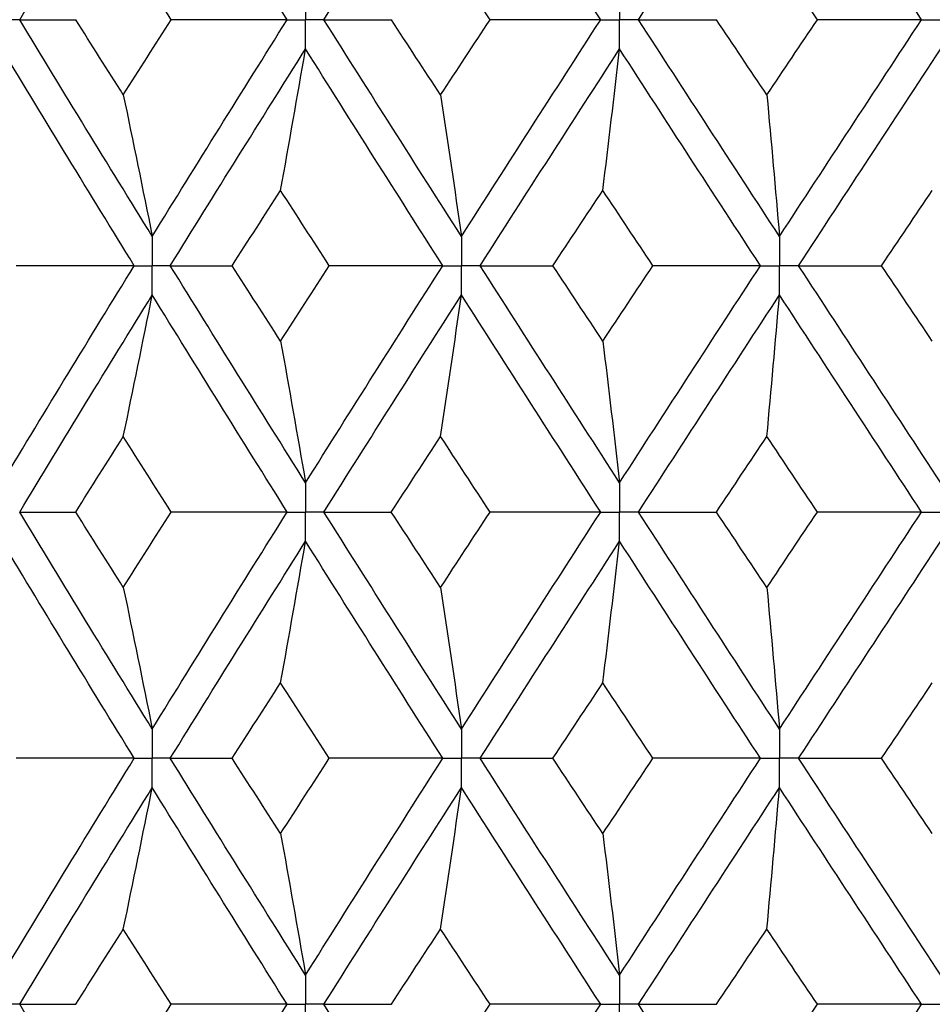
# Paper-space layout '_Back' of a CAD drawing. Header units: millimetres. Extents: x -25 to 25, y -1 to 320.
# Tile 14 of 48: x -7.72 to -2.06, y 26.3 to 32.4. Entities that reach past the tile are written whole.
import ezdxf

# ---------------------------------------------------------------- set-up
doc = ezdxf.new("R2010")
doc.units = ezdxf.units.MM

psp = doc.layouts.new('_Back')

# ---------------------------------------------------------------- linework, layer by layer
at = {"color": 7, "linetype": 'Continuous', "lineweight": 25}
for points in [[(-7.7201, 32.3992), (-7.449, 32.847), (-7.175, 33.2954), (-6.8986, 33.7437)], [(-6.0625, 32.3992), (-6.3434, 32.847), (-6.6222, 33.2954), (-6.8986, 33.7437)], [(-5.8345, 32.3992), (-5.5525, 32.847), (-5.2683, 33.2954), (-4.9823, 33.7437)], [(-4.1195, 32.3992), (-4.4086, 32.847), (-4.6963, 33.2954), (-4.9823, 33.7437)], [(-3.885, 32.3992), (-3.5952, 32.847), (-3.3038, 33.2954), (-3.0114, 33.7437)], [(-2.1314, 32.3992), (-2.4255, 32.847), (-2.719, 33.2954), (-3.0114, 33.7437)], [(-6.7812, 32.3993), (-6.8804, 32.555), (-6.9792, 32.7108), (-7.0778, 32.8665)], [(-4.8052, 32.3993), (-4.9075, 32.555), (-5.0097, 32.7108), (-5.1117, 32.8665)], [(-2.7764, 32.3993), (-2.8809, 32.555), (-2.9853, 32.7108), (-3.0896, 32.8665)], [(-7.7201, 32.3992), (-7.6062, 32.3992), (-7.4903, 32.3993), (-7.3725, 32.3993)], [(-6.8986, 31.057), (-7.1751, 31.5047), (-7.4488, 31.9512), (-7.7201, 32.3992)], [(-7.0778, 31.9329), (-7.1763, 32.0882), (-7.2745, 32.2437), (-7.3725, 32.3993)], [(-7.0778, 31.9329), (-6.9793, 32.0882), (-6.8804, 32.2437), (-6.7812, 32.3993)], [(-6.8986, 31.057), (-6.6222, 31.5047), (-6.3436, 31.9512), (-6.0625, 32.3992)], [(-6.0625, 32.3992), (-6.3013, 32.3992), (-6.5409, 32.3993), (-6.7812, 32.3993)], [(-5.8345, 32.3992), (-5.6971, 32.3992), (-5.5579, 32.3993), (-5.4169, 32.3993)], [(-4.9823, 31.057), (-5.2683, 31.5047), (-5.5523, 31.9512), (-5.8345, 32.3992)], [(-5.1117, 31.9329), (-5.2136, 32.0882), (-5.3153, 32.2437), (-5.4169, 32.3993)], [(-5.1117, 31.9329), (-5.0097, 32.0882), (-4.9076, 32.2437), (-4.8052, 32.3993)], [(-4.9823, 31.057), (-4.6963, 31.5047), (-4.4088, 31.9512), (-4.1195, 32.3992)], [(-4.1195, 32.3992), (-4.3471, 32.3992), (-4.5756, 32.3993), (-4.8052, 32.3993)], [(-3.885, 32.3992), (-3.7257, 32.3992), (-3.5647, 32.3993), (-3.4019, 32.3993)], [(-3.0114, 31.057), (-3.3038, 31.5047), (-3.5949, 31.9512), (-3.885, 32.3992)], [(-3.0896, 31.9329), (-3.1938, 32.0882), (-3.2979, 32.2437), (-3.4019, 32.3993)], [(-3.0896, 31.9329), (-2.9854, 32.0882), (-2.881, 32.2437), (-2.7764, 32.3993)], [(-3.0114, 31.057), (-2.719, 31.5047), (-2.4257, 31.9512), (-2.1314, 32.3992)], [(-2.1314, 32.3992), (-2.3452, 32.3992), (-2.5602, 32.3993), (-2.7764, 32.3993)], [(-7.0104, 30.8757), (-7.2862, 31.3235), (-7.5592, 31.77), (-7.8298, 32.2179)], [(-6.7866, 30.8757), (-6.5095, 31.3235), (-6.2303, 31.77), (-5.9486, 32.2179)], [(-6.1031, 31.3418), (-6.0506, 31.6319), (-5.9991, 31.9239), (-5.9486, 32.2179)], [(-5.098, 30.8757), (-5.3835, 31.3235), (-5.667, 31.77), (-5.9486, 32.2179)], [(-4.8664, 30.8757), (-4.5799, 31.3235), (-4.292, 31.77), (-4.0023, 32.2179)], [(-4.1063, 31.3418), (-4.0709, 31.6319), (-4.0363, 31.9239), (-4.0023, 32.2179)], [(-3.1297, 30.8757), (-3.4219, 31.3235), (-3.7127, 31.77), (-4.0023, 32.2179)], [(-2.8929, 30.8757), (-2.6002, 31.3235), (-2.3067, 31.77), (-2.0122, 32.2179)], [(-7.0778, 31.9329), (-7.0169, 31.6428), (-6.9572, 31.3509), (-6.8986, 31.057)], [(-5.1117, 31.9329), (-5.0677, 31.6428), (-5.0246, 31.3509), (-4.9823, 31.057)], [(-3.0896, 31.9329), (-3.063, 31.6428), (-3.0369, 31.3509), (-3.0114, 31.057)], [(-6.4034, 30.8756), (-6.3035, 31.0311), (-6.2034, 31.1864), (-6.1031, 31.3418)], [(-5.8012, 30.8756), (-5.9021, 31.0311), (-6.0027, 31.1864), (-6.1031, 31.3418)], [(-4.4154, 30.8756), (-4.3125, 31.0311), (-4.2095, 31.1864), (-4.1063, 31.3418)], [(-3.7961, 30.8756), (-3.8997, 31.0311), (-4.003, 31.1864), (-4.1063, 31.3418)], [(-2.379, 30.8756), (-2.2742, 31.0311), (-2.1694, 31.1864), (-2.0644, 31.3418)], [(-7.8298, 29.5315), (-7.5593, 29.9799), (-7.286, 30.4282), (-7.0104, 30.8757)], [(-7.0104, 30.8757), (-7.2539, 30.8757), (-7.498, 30.8757), (-7.7428, 30.8756)], [(-6.7866, 30.8757), (-6.6608, 30.8757), (-6.533, 30.8757), (-6.4034, 30.8756)], [(-5.9486, 29.5315), (-6.2302, 29.9799), (-6.5097, 30.4282), (-6.7866, 30.8757)], [(-6.1031, 30.4086), (-6.2035, 30.5643), (-6.3036, 30.72), (-6.4034, 30.8756)], [(-6.1031, 30.4086), (-6.0027, 30.5643), (-5.9021, 30.72), (-5.8012, 30.8756)], [(-5.9486, 29.5315), (-5.667, 29.9799), (-5.3833, 30.4282), (-5.098, 30.8757)], [(-5.098, 30.8757), (-5.3315, 30.8757), (-5.5659, 30.8757), (-5.8012, 30.8756)], [(-4.8664, 30.8757), (-4.7178, 30.8757), (-4.5675, 30.8757), (-4.4154, 30.8756)], [(-4.0023, 29.5315), (-4.292, 29.9799), (-4.5801, 30.4282), (-4.8664, 30.8757)], [(-4.1063, 30.4086), (-4.2095, 30.5643), (-4.3125, 30.72), (-4.4154, 30.8756)], [(-4.1063, 30.4086), (-4.003, 30.5643), (-3.8996, 30.72), (-3.7961, 30.8756)], [(-4.0023, 29.5315), (-3.7127, 29.9799), (-3.4217, 30.4282), (-3.1297, 30.8757)], [(-3.1297, 30.8757), (-3.3507, 30.8757), (-3.5729, 30.8757), (-3.7961, 30.8756)], [(-2.8929, 30.8757), (-2.7233, 30.8757), (-2.5519, 30.8757), (-2.379, 30.8756)], [(-2.0122, 29.5315), (-2.3067, 29.9799), (-2.6004, 30.4282), (-2.8929, 30.8757)], [(-2.0644, 30.4086), (-2.1694, 30.5643), (-2.2743, 30.72), (-2.379, 30.8756)], [(-7.7201, 29.35), (-7.4489, 29.7984), (-7.1749, 30.2468), (-6.8986, 30.6944)], [(-7.0778, 29.8176), (-7.0169, 30.108), (-6.9572, 30.4003), (-6.8986, 30.6944)], [(-6.0625, 29.35), (-6.3435, 29.7984), (-6.6224, 30.2468), (-6.8986, 30.6944)], [(-5.8345, 29.35), (-5.5524, 29.7984), (-5.2682, 30.2468), (-4.9823, 30.6944)], [(-5.1117, 29.8176), (-5.0677, 30.108), (-5.0246, 30.4003), (-4.9823, 30.6944)], [(-4.1195, 29.35), (-4.4087, 29.7984), (-4.6965, 30.2468), (-4.9823, 30.6944)], [(-3.885, 29.35), (-3.595, 29.7984), (-3.3037, 30.2468), (-3.0114, 30.6944)], [(-3.0896, 29.8176), (-3.063, 30.108), (-3.0369, 30.4003), (-3.0114, 30.6944)], [(-2.1313, 29.35), (-2.4256, 29.7984), (-2.7191, 30.2468), (-3.0114, 30.6944)], [(-6.1031, 30.4086), (-6.0506, 30.1181), (-5.9991, 29.8257), (-5.9486, 29.5315)], [(-4.1063, 30.4086), (-4.0709, 30.1181), (-4.0363, 29.8257), (-4.0023, 29.5315)], [(-7.3727, 29.35), (-7.2747, 29.5059), (-7.1764, 29.6618), (-7.0778, 29.8176)], [(-6.781, 29.35), (-6.8803, 29.5059), (-6.9792, 29.6618), (-7.0778, 29.8176)], [(-5.4171, 29.35), (-5.3155, 29.5059), (-5.2137, 29.6618), (-5.1117, 29.8176)], [(-4.805, 29.35), (-4.9074, 29.5059), (-5.0097, 29.6618), (-5.1117, 29.8176)], [(-3.4021, 29.35), (-3.2981, 29.5059), (-3.1939, 29.6618), (-3.0896, 29.8176)], [(-2.7762, 29.35), (-2.8808, 29.5059), (-2.9853, 29.6618), (-3.0896, 29.8176)], [(-6.8986, 28.0056), (-7.1749, 28.4532), (-7.4489, 28.9016), (-7.7201, 29.35)], [(-7.7201, 29.35), (-7.6063, 29.35), (-7.4904, 29.35), (-7.3727, 29.35)], [(-7.0778, 28.8824), (-7.1764, 29.0382), (-7.2747, 29.1941), (-7.3727, 29.35)], [(-7.0778, 28.8824), (-6.9792, 29.0382), (-6.8803, 29.1941), (-6.781, 29.35)], [(-6.8986, 28.0056), (-6.6224, 28.4532), (-6.3435, 28.9016), (-6.0625, 29.35)], [(-6.0625, 29.35), (-6.3012, 29.35), (-6.5407, 29.35), (-6.781, 29.35)], [(-5.8345, 29.35), (-5.6972, 29.35), (-5.5581, 29.35), (-5.4171, 29.35)], [(-4.9823, 28.0056), (-5.2682, 28.4532), (-5.5524, 28.9016), (-5.8345, 29.35)], [(-5.1117, 28.8824), (-5.2137, 29.0382), (-5.3155, 29.1941), (-5.4171, 29.35)], [(-5.1117, 28.8824), (-5.0097, 29.0382), (-4.9074, 29.1941), (-4.805, 29.35)], [(-4.9823, 28.0056), (-4.6965, 28.4532), (-4.4087, 28.9016), (-4.1195, 29.35)], [(-4.1195, 29.35), (-4.347, 29.35), (-4.5755, 29.35), (-4.805, 29.35)], [(-3.885, 29.35), (-3.7258, 29.35), (-3.5648, 29.35), (-3.4021, 29.35)], [(-3.0114, 28.0056), (-3.3037, 28.4532), (-3.595, 28.9016), (-3.885, 29.35)], [(-3.0896, 28.8824), (-3.1939, 29.0382), (-3.2981, 29.1941), (-3.4021, 29.35)], [(-3.0896, 28.8824), (-2.9853, 29.0382), (-2.8808, 29.1941), (-2.7762, 29.35)], [(-3.0114, 28.0056), (-2.7191, 28.4532), (-2.4256, 28.9016), (-2.1313, 29.35)], [(-2.1313, 29.35), (-2.3451, 29.35), (-2.5601, 29.35), (-2.7762, 29.35)], [(-7.0104, 27.8243), (-7.286, 28.2718), (-7.5593, 28.7201), (-7.8298, 29.1685)], [(-6.7866, 27.8243), (-6.5097, 28.2718), (-6.2302, 28.7201), (-5.9486, 29.1685)], [(-6.1031, 28.2914), (-6.0506, 28.5819), (-5.9991, 28.8743), (-5.9486, 29.1685)], [(-5.098, 27.8243), (-5.3833, 28.2718), (-5.667, 28.7201), (-5.9486, 29.1685)], [(-4.8664, 27.8243), (-4.5801, 28.2718), (-4.292, 28.7201), (-4.0023, 29.1685)], [(-4.1063, 28.2914), (-4.0709, 28.5819), (-4.0363, 28.8743), (-4.0023, 29.1685)], [(-3.1297, 27.8243), (-3.4217, 28.2718), (-3.7127, 28.7201), (-4.0023, 29.1685)], [(-2.8929, 27.8243), (-2.6004, 28.2718), (-2.3067, 28.7201), (-2.0122, 29.1685)], [(-7.0778, 28.8824), (-7.0169, 28.592), (-6.9572, 28.2997), (-6.8986, 28.0056)], [(-5.1117, 28.8824), (-5.0677, 28.592), (-5.0246, 28.2997), (-4.9823, 28.0056)], [(-3.0896, 28.8824), (-3.063, 28.592), (-3.0369, 28.2997), (-3.0114, 28.0056)], [(-6.4034, 27.8244), (-6.3036, 27.98), (-6.2035, 28.1357), (-6.1031, 28.2914)], [(-5.8012, 27.8244), (-5.9021, 27.98), (-6.0027, 28.1357), (-6.1031, 28.2914)], [(-4.4154, 27.8244), (-4.3125, 27.98), (-4.2095, 28.1357), (-4.1063, 28.2914)], [(-3.7961, 27.8244), (-3.8996, 27.98), (-4.003, 28.1357), (-4.1063, 28.2914)], [(-2.379, 27.8244), (-2.2743, 27.98), (-2.1694, 28.1357), (-2.0644, 28.2914)], [(-7.8298, 26.4821), (-7.5592, 26.93), (-7.2862, 27.3765), (-7.0104, 27.8243)], [(-7.0104, 27.8243), (-7.2539, 27.8243), (-7.498, 27.8243), (-7.7428, 27.8244)], [(-6.7866, 27.8243), (-6.6608, 27.8243), (-6.533, 27.8243), (-6.4034, 27.8244)], [(-5.9486, 26.4821), (-6.2303, 26.93), (-6.5095, 27.3765), (-6.7866, 27.8243)], [(-6.1031, 27.3582), (-6.2034, 27.5136), (-6.3035, 27.6689), (-6.4034, 27.8244)], [(-6.1031, 27.3582), (-6.0027, 27.5136), (-5.9021, 27.6689), (-5.8012, 27.8244)], [(-5.9486, 26.4821), (-5.667, 26.93), (-5.3835, 27.3765), (-5.098, 27.8243)], [(-5.098, 27.8243), (-5.3315, 27.8243), (-5.5659, 27.8243), (-5.8012, 27.8244)], [(-4.8664, 27.8243), (-4.7178, 27.8243), (-4.5675, 27.8243), (-4.4154, 27.8244)], [(-4.0023, 26.4821), (-4.292, 26.93), (-4.5799, 27.3765), (-4.8664, 27.8243)], [(-4.1063, 27.3582), (-4.2095, 27.5136), (-4.3125, 27.6689), (-4.4154, 27.8244)], [(-4.1063, 27.3582), (-4.003, 27.5136), (-3.8997, 27.6689), (-3.7961, 27.8244)], [(-4.0023, 26.4821), (-3.7127, 26.93), (-3.4219, 27.3765), (-3.1297, 27.8243)], [(-3.1297, 27.8243), (-3.3507, 27.8243), (-3.5729, 27.8243), (-3.7961, 27.8244)], [(-2.8929, 27.8243), (-2.7233, 27.8243), (-2.5519, 27.8243), (-2.379, 27.8244)], [(-2.0122, 26.4821), (-2.3067, 26.93), (-2.6002, 27.3765), (-2.8929, 27.8243)], [(-2.0644, 27.3582), (-2.1694, 27.5136), (-2.2742, 27.6689), (-2.379, 27.8244)], [(-7.7201, 26.3008), (-7.4488, 26.7488), (-7.1751, 27.1953), (-6.8986, 27.643)], [(-7.0778, 26.7671), (-7.0169, 27.0572), (-6.9572, 27.3491), (-6.8986, 27.643)], [(-6.0625, 26.3008), (-6.3436, 26.7488), (-6.6222, 27.1953), (-6.8986, 27.643)], [(-5.8345, 26.3008), (-5.5523, 26.7488), (-5.2683, 27.1953), (-4.9823, 27.643)], [(-5.1117, 26.7671), (-5.0677, 27.0572), (-5.0246, 27.3491), (-4.9823, 27.643)], [(-4.1195, 26.3008), (-4.4088, 26.7488), (-4.6963, 27.1953), (-4.9823, 27.643)], [(-3.885, 26.3008), (-3.5949, 26.7488), (-3.3038, 27.1953), (-3.0114, 27.643)], [(-3.0896, 26.7671), (-3.063, 27.0572), (-3.0369, 27.3491), (-3.0114, 27.643)], [(-2.1314, 26.3008), (-2.4257, 26.7488), (-2.719, 27.1953), (-3.0114, 27.643)], [(-6.1031, 27.3582), (-6.0506, 27.0681), (-5.9991, 26.7761), (-5.9486, 26.4821)], [(-4.1063, 27.3582), (-4.0709, 27.0681), (-4.0363, 26.7761), (-4.0023, 26.4821)], [(-7.3725, 26.3007), (-7.2745, 26.4563), (-7.1763, 26.6118), (-7.0778, 26.7671)], [(-6.7812, 26.3007), (-6.8804, 26.4563), (-6.9793, 26.6118), (-7.0778, 26.7671)], [(-5.4169, 26.3007), (-5.3153, 26.4563), (-5.2136, 26.6118), (-5.1117, 26.7671)], [(-4.8052, 26.3007), (-4.9076, 26.4563), (-5.0097, 26.6118), (-5.1117, 26.7671)], [(-3.4019, 26.3007), (-3.2979, 26.4563), (-3.1938, 26.6118), (-3.0896, 26.7671)], [(-2.7764, 26.3007), (-2.881, 26.4563), (-2.9854, 26.6118), (-3.0896, 26.7671)], [(-7.7201, 26.3008), (-7.6062, 26.3008), (-7.4903, 26.3007), (-7.3725, 26.3007)], [(-6.8986, 24.9563), (-7.175, 25.4046), (-7.449, 25.853), (-7.7201, 26.3008)], [(-7.0778, 25.8335), (-6.9792, 25.9892), (-6.8804, 26.145), (-6.7812, 26.3007)], [(-6.8986, 24.9563), (-6.6222, 25.4046), (-6.3434, 25.853), (-6.0625, 26.3008)], [(-6.0625, 26.3008), (-6.3013, 26.3008), (-6.5409, 26.3007), (-6.7812, 26.3007)], [(-5.8345, 26.3008), (-5.6971, 26.3008), (-5.5579, 26.3007), (-5.4169, 26.3007)], [(-4.9823, 24.9563), (-5.2683, 25.4046), (-5.5525, 25.853), (-5.8345, 26.3008)], [(-5.1117, 25.8335), (-5.0097, 25.9892), (-4.9075, 26.145), (-4.8052, 26.3007)], [(-4.9823, 24.9563), (-4.6963, 25.4046), (-4.4086, 25.853), (-4.1195, 26.3008)], [(-4.1195, 26.3008), (-4.3471, 26.3008), (-4.5756, 26.3007), (-4.8052, 26.3007)], [(-3.885, 26.3008), (-3.7257, 26.3008), (-3.5647, 26.3007), (-3.4019, 26.3007)], [(-3.0114, 24.9563), (-3.3038, 25.4046), (-3.5952, 25.853), (-3.885, 26.3008)], [(-3.0896, 25.8335), (-2.9853, 25.9892), (-2.8809, 26.145), (-2.7764, 26.3007)], [(-3.0114, 24.9563), (-2.719, 25.4046), (-2.4255, 25.853), (-2.1314, 26.3008)], [(-2.1314, 26.3008), (-2.3452, 26.3008), (-2.5602, 26.3007), (-2.7764, 26.3007)]]:
    psp.add_open_spline(points, degree=3, dxfattribs=at)
for points, knots in [([(-5.9486, 32.5806), (-5.9486, 32.5317), (-5.9486, 32.4828), (-5.9486, 32.4339), (-5.9486, 32.4223), (-5.9486, 32.4108), (-5.9486, 32.3992)], [0, 0, 0, 0, 0.0001466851, 0.0001466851, 0.0001466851, 0.0001813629, 0.0001813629, 0.0001813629, 0.0001813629]), ([(-4.0023, 32.5806), (-4.0023, 32.5317), (-4.0023, 32.4828), (-4.0023, 32.4339), (-4.0023, 32.4223), (-4.0023, 32.4108), (-4.0023, 32.3992)], [0, 0, 0, 0, 0.0001466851, 0.0001466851, 0.0001466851, 0.0001813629, 0.0001813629, 0.0001813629, 0.0001813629]), ([(-7.7201, 32.3992), (-7.7461, 32.3992), (-7.772, 32.3992), (-7.798, 32.3992), (-7.8086, 32.3992), (-7.8191, 32.3992), (-7.8297, 32.3992)], [0, 0, 0, 0, 0.0000851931, 0.0000851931, 0.0000851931, 0.0001198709, 0.0001198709, 0.0001198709, 0.0001198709]), ([(-6.0625, 32.3992), (-6.0355, 32.3992), (-6.0086, 32.3992), (-5.9816, 32.3992), (-5.9706, 32.3992), (-5.9596, 32.3992), (-5.9486, 32.3992)], [0, 0, 0, 0, 0.0000851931, 0.0000851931, 0.0000851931, 0.0001198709, 0.0001198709, 0.0001198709, 0.0001198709]), ([(-5.9486, 32.2179), (-5.9486, 32.2668), (-5.9486, 32.3157), (-5.9486, 32.3645), (-5.9486, 32.3761), (-5.9486, 32.3877), (-5.9486, 32.3992)], [0, 0, 0, 0, 0.0001466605, 0.0001466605, 0.0001466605, 0.0001813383, 0.0001813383, 0.0001813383, 0.0001813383]), ([(-5.8345, 32.3992), (-5.8615, 32.3992), (-5.8886, 32.3992), (-5.9156, 32.3992), (-5.9266, 32.3992), (-5.9376, 32.3992), (-5.9486, 32.3992)], [0, 0, 0, 0, 0.0000851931, 0.0000851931, 0.0000851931, 0.0001198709, 0.0001198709, 0.0001198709, 0.0001198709]), ([(-4.1195, 32.3992), (-4.0918, 32.3992), (-4.064, 32.3992), (-4.0362, 32.3992), (-4.0249, 32.3992), (-4.0136, 32.3992), (-4.0023, 32.3992)], [0, 0, 0, 0, 0.0000851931, 0.0000851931, 0.0000851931, 0.0001198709, 0.0001198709, 0.0001198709, 0.0001198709]), ([(-4.0023, 32.2179), (-4.0023, 32.2668), (-4.0023, 32.3157), (-4.0023, 32.3645), (-4.0023, 32.3761), (-4.0023, 32.3877), (-4.0023, 32.3992)], [0, 0, 0, 0, 0.0001466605, 0.0001466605, 0.0001466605, 0.0001813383, 0.0001813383, 0.0001813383, 0.0001813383]), ([(-3.885, 32.3992), (-3.9128, 32.3992), (-3.9406, 32.3992), (-3.9684, 32.3992), (-3.9797, 32.3992), (-3.991, 32.3992), (-4.0023, 32.3992)], [0, 0, 0, 0, 0.0000851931, 0.0000851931, 0.0000851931, 0.0001198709, 0.0001198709, 0.0001198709, 0.0001198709]), ([(-2.1314, 32.3992), (-2.1031, 32.3992), (-2.0749, 32.3992), (-2.0467, 32.3992), (-2.0352, 32.3992), (-2.0237, 32.3992), (-2.0122, 32.3992)], [0, 0, 0, 0, 0.0000851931, 0.0000851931, 0.0000851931, 0.0001198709, 0.0001198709, 0.0001198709, 0.0001198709]), ([(-6.8986, 31.057), (-6.8986, 31.0081), (-6.8986, 30.9593), (-6.8986, 30.9104), (-6.8986, 30.8988), (-6.8986, 30.8873), (-6.8986, 30.8757)], [0, 0, 0, 0, 0.000146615, 0.000146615, 0.000146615, 0.0001812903, 0.0001812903, 0.0001812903, 0.0001812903]), ([(-4.9823, 31.057), (-4.9823, 31.0081), (-4.9823, 30.9593), (-4.9823, 30.9104), (-4.9823, 30.8988), (-4.9823, 30.8873), (-4.9823, 30.8757)], [0, 0, 0, 0, 0.000146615, 0.000146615, 0.000146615, 0.0001812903, 0.0001812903, 0.0001812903, 0.0001812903]), ([(-3.0114, 31.057), (-3.0114, 31.0081), (-3.0114, 30.9593), (-3.0114, 30.9104), (-3.0114, 30.8988), (-3.0114, 30.8873), (-3.0114, 30.8757)], [0, 0, 0, 0, 0.000146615, 0.000146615, 0.000146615, 0.0001812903, 0.0001812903, 0.0001812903, 0.0001812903]), ([(-7.0104, 30.8757), (-6.984, 30.8757), (-6.9575, 30.8757), (-6.9309, 30.8757), (-6.9202, 30.8757), (-6.9094, 30.8757), (-6.8986, 30.8757)], [0, 0, 0, 0, 0.0000852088, 0.0000852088, 0.0000852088, 0.0001198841, 0.0001198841, 0.0001198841, 0.0001198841]), ([(-6.7866, 30.8757), (-6.8131, 30.8757), (-6.8397, 30.8757), (-6.8662, 30.8757), (-6.877, 30.8757), (-6.8878, 30.8757), (-6.8986, 30.8757)], [0, 0, 0, 0, 0.0000852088, 0.0000852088, 0.0000852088, 0.0001198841, 0.0001198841, 0.0001198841, 0.0001198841]), ([(-6.8986, 30.6944), (-6.8986, 30.7433), (-6.8986, 30.7922), (-6.8986, 30.8411), (-6.8986, 30.8526), (-6.8986, 30.8642), (-6.8986, 30.8757)], [0, 0, 0, 0, 0.0001466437, 0.0001466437, 0.0001466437, 0.000181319, 0.000181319, 0.000181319, 0.000181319]), ([(-5.098, 30.8757), (-5.0706, 30.8757), (-5.0432, 30.8757), (-5.0158, 30.8757), (-5.0046, 30.8757), (-4.9934, 30.8757), (-4.9823, 30.8757)], [0, 0, 0, 0, 0.0000852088, 0.0000852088, 0.0000852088, 0.0001198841, 0.0001198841, 0.0001198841, 0.0001198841]), ([(-4.8664, 30.8757), (-4.8939, 30.8757), (-4.9213, 30.8757), (-4.9488, 30.8757), (-4.9599, 30.8757), (-4.9711, 30.8757), (-4.9823, 30.8757)], [0, 0, 0, 0, 0.0000852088, 0.0000852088, 0.0000852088, 0.0001198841, 0.0001198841, 0.0001198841, 0.0001198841]), ([(-4.9823, 30.6944), (-4.9823, 30.7433), (-4.9823, 30.7922), (-4.9823, 30.8411), (-4.9823, 30.8526), (-4.9823, 30.8642), (-4.9823, 30.8757)], [0, 0, 0, 0, 0.0001466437, 0.0001466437, 0.0001466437, 0.000181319, 0.000181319, 0.000181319, 0.000181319]), ([(-3.1297, 30.8757), (-3.1017, 30.8757), (-3.0737, 30.8757), (-3.0456, 30.8757), (-3.0342, 30.8757), (-3.0228, 30.8757), (-3.0114, 30.8757)], [0, 0, 0, 0, 0.0000852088, 0.0000852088, 0.0000852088, 0.0001198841, 0.0001198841, 0.0001198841, 0.0001198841]), ([(-2.8929, 30.8757), (-2.921, 30.8757), (-2.9491, 30.8757), (-2.9771, 30.8757), (-2.9885, 30.8757), (-2.9999, 30.8757), (-3.0114, 30.8757)], [0, 0, 0, 0, 0.0000852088, 0.0000852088, 0.0000852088, 0.0001198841, 0.0001198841, 0.0001198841, 0.0001198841]), ([(-3.0114, 30.6944), (-3.0114, 30.7433), (-3.0114, 30.7922), (-3.0114, 30.8411), (-3.0114, 30.8526), (-3.0114, 30.8642), (-3.0114, 30.8757)], [0, 0, 0, 0, 0.0001466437, 0.0001466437, 0.0001466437, 0.000181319, 0.000181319, 0.000181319, 0.000181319]), ([(-5.9486, 29.5315), (-5.9486, 29.4825), (-5.9486, 29.4336), (-5.9486, 29.3847), (-5.9486, 29.3731), (-5.9486, 29.3616), (-5.9486, 29.35)], [0, 0, 0, 0, 0.0001467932, 0.0001467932, 0.0001467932, 0.0001814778, 0.0001814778, 0.0001814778, 0.0001814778]), ([(-4.0023, 29.5315), (-4.0023, 29.4825), (-4.0023, 29.4336), (-4.0023, 29.3847), (-4.0023, 29.3731), (-4.0023, 29.3616), (-4.0023, 29.35)], [0, 0, 0, 0, 0.0001467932, 0.0001467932, 0.0001467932, 0.0001814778, 0.0001814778, 0.0001814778, 0.0001814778]), ([(-6.0625, 29.35), (-6.0355, 29.35), (-6.0085, 29.35), (-5.9816, 29.35), (-5.9706, 29.35), (-5.9596, 29.35), (-5.9486, 29.35)], [0, 0, 0, 0, 0.0000851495, 0.0000851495, 0.0000851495, 0.0001198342, 0.0001198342, 0.0001198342, 0.0001198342]), ([(-5.9486, 29.1685), (-5.9486, 29.2175), (-5.9486, 29.2664), (-5.9486, 29.3153), (-5.9486, 29.3269), (-5.9486, 29.3384), (-5.9486, 29.35)], [0, 0, 0, 0, 0.0001467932, 0.0001467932, 0.0001467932, 0.0001814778, 0.0001814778, 0.0001814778, 0.0001814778]), ([(-5.8345, 29.35), (-5.8616, 29.35), (-5.8886, 29.35), (-5.9156, 29.35), (-5.9266, 29.35), (-5.9376, 29.35), (-5.9486, 29.35)], [0, 0, 0, 0, 0.0000851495, 0.0000851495, 0.0000851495, 0.0001198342, 0.0001198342, 0.0001198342, 0.0001198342]), ([(-4.1195, 29.35), (-4.0917, 29.35), (-4.064, 29.35), (-4.0362, 29.35), (-4.0249, 29.35), (-4.0136, 29.35), (-4.0023, 29.35)], [0, 0, 0, 0, 0.0000851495, 0.0000851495, 0.0000851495, 0.0001198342, 0.0001198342, 0.0001198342, 0.0001198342]), ([(-3.885, 29.35), (-3.9128, 29.35), (-3.9406, 29.35), (-3.9684, 29.35), (-3.9797, 29.35), (-3.991, 29.35), (-4.0023, 29.35)], [0, 0, 0, 0, 0.0000851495, 0.0000851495, 0.0000851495, 0.0001198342, 0.0001198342, 0.0001198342, 0.0001198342]), ([(-4.0023, 29.1685), (-4.0023, 29.2175), (-4.0023, 29.2664), (-4.0023, 29.3153), (-4.0023, 29.3269), (-4.0023, 29.3384), (-4.0023, 29.35)], [0, 0, 0, 0, 0.0001467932, 0.0001467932, 0.0001467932, 0.0001814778, 0.0001814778, 0.0001814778, 0.0001814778]), ([(-2.1313, 29.35), (-2.1031, 29.35), (-2.0749, 29.35), (-2.0467, 29.35), (-2.0352, 29.35), (-2.0237, 29.35), (-2.0122, 29.35)], [0, 0, 0, 0, 0.0000851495, 0.0000851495, 0.0000851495, 0.0001198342, 0.0001198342, 0.0001198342, 0.0001198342]), ([(-6.8986, 28.0056), (-6.8986, 27.9567), (-6.8986, 27.9078), (-6.8986, 27.8589), (-6.8986, 27.8474), (-6.8986, 27.8358), (-6.8986, 27.8243)], [0, 0, 0, 0, 0.0001466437, 0.0001466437, 0.0001466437, 0.000181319, 0.000181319, 0.000181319, 0.000181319]), ([(-4.9823, 28.0056), (-4.9823, 27.9567), (-4.9823, 27.9078), (-4.9823, 27.8589), (-4.9823, 27.8474), (-4.9823, 27.8358), (-4.9823, 27.8243)], [0, 0, 0, 0, 0.0001466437, 0.0001466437, 0.0001466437, 0.000181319, 0.000181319, 0.000181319, 0.000181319]), ([(-3.0114, 28.0056), (-3.0114, 27.9567), (-3.0114, 27.9078), (-3.0114, 27.8589), (-3.0114, 27.8474), (-3.0114, 27.8358), (-3.0114, 27.8243)], [0, 0, 0, 0, 0.0001466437, 0.0001466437, 0.0001466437, 0.000181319, 0.000181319, 0.000181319, 0.000181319]), ([(-7.0104, 27.8243), (-6.984, 27.8243), (-6.9575, 27.8243), (-6.9309, 27.8243), (-6.9202, 27.8243), (-6.9094, 27.8243), (-6.8986, 27.8243)], [0, 0, 0, 0, 0.0000852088, 0.0000852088, 0.0000852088, 0.0001198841, 0.0001198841, 0.0001198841, 0.0001198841]), ([(-6.8986, 27.643), (-6.8986, 27.6919), (-6.8986, 27.7407), (-6.8986, 27.7896), (-6.8986, 27.8012), (-6.8986, 27.8127), (-6.8986, 27.8243)], [0, 0, 0, 0, 0.000146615, 0.000146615, 0.000146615, 0.0001812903, 0.0001812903, 0.0001812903, 0.0001812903]), ([(-6.7866, 27.8243), (-6.8131, 27.8243), (-6.8397, 27.8243), (-6.8662, 27.8243), (-6.877, 27.8243), (-6.8878, 27.8243), (-6.8986, 27.8243)], [0, 0, 0, 0, 0.0000852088, 0.0000852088, 0.0000852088, 0.0001198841, 0.0001198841, 0.0001198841, 0.0001198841]), ([(-5.098, 27.8243), (-5.0706, 27.8243), (-5.0432, 27.8243), (-5.0158, 27.8243), (-5.0046, 27.8243), (-4.9934, 27.8243), (-4.9823, 27.8243)], [0, 0, 0, 0, 0.0000852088, 0.0000852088, 0.0000852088, 0.0001198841, 0.0001198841, 0.0001198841, 0.0001198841]), ([(-4.9823, 27.643), (-4.9823, 27.6919), (-4.9823, 27.7407), (-4.9823, 27.7896), (-4.9823, 27.8012), (-4.9823, 27.8127), (-4.9823, 27.8243)], [0, 0, 0, 0, 0.000146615, 0.000146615, 0.000146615, 0.0001812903, 0.0001812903, 0.0001812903, 0.0001812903]), ([(-4.8664, 27.8243), (-4.8939, 27.8243), (-4.9213, 27.8243), (-4.9488, 27.8243), (-4.9599, 27.8243), (-4.9711, 27.8243), (-4.9823, 27.8243)], [0, 0, 0, 0, 0.0000852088, 0.0000852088, 0.0000852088, 0.0001198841, 0.0001198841, 0.0001198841, 0.0001198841]), ([(-3.1297, 27.8243), (-3.1017, 27.8243), (-3.0737, 27.8243), (-3.0456, 27.8243), (-3.0342, 27.8243), (-3.0228, 27.8243), (-3.0114, 27.8243)], [0, 0, 0, 0, 0.0000852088, 0.0000852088, 0.0000852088, 0.0001198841, 0.0001198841, 0.0001198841, 0.0001198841]), ([(-3.0114, 27.643), (-3.0114, 27.6919), (-3.0114, 27.7407), (-3.0114, 27.7896), (-3.0114, 27.8012), (-3.0114, 27.8127), (-3.0114, 27.8243)], [0, 0, 0, 0, 0.000146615, 0.000146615, 0.000146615, 0.0001812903, 0.0001812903, 0.0001812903, 0.0001812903]), ([(-2.8929, 27.8243), (-2.921, 27.8243), (-2.9491, 27.8243), (-2.9771, 27.8243), (-2.9885, 27.8243), (-2.9999, 27.8243), (-3.0114, 27.8243)], [0, 0, 0, 0, 0.0000852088, 0.0000852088, 0.0000852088, 0.0001198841, 0.0001198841, 0.0001198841, 0.0001198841]), ([(-5.9486, 26.4821), (-5.9486, 26.4332), (-5.9486, 26.3843), (-5.9486, 26.3355), (-5.9486, 26.3239), (-5.9486, 26.3123), (-5.9486, 26.3008)], [0, 0, 0, 0, 0.0001466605, 0.0001466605, 0.0001466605, 0.0001813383, 0.0001813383, 0.0001813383, 0.0001813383]), ([(-4.0023, 26.4821), (-4.0023, 26.4332), (-4.0023, 26.3843), (-4.0023, 26.3355), (-4.0023, 26.3239), (-4.0023, 26.3123), (-4.0023, 26.3008)], [0, 0, 0, 0, 0.0001466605, 0.0001466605, 0.0001466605, 0.0001813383, 0.0001813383, 0.0001813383, 0.0001813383]), ([(-7.7201, 26.3008), (-7.7461, 26.3008), (-7.772, 26.3008), (-7.798, 26.3008), (-7.8086, 26.3008), (-7.8191, 26.3008), (-7.8297, 26.3008)], [0, 0, 0, 0, 0.0000851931, 0.0000851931, 0.0000851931, 0.0001198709, 0.0001198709, 0.0001198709, 0.0001198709]), ([(-6.0625, 26.3008), (-6.0355, 26.3008), (-6.0086, 26.3008), (-5.9816, 26.3008), (-5.9706, 26.3008), (-5.9596, 26.3008), (-5.9486, 26.3008)], [0, 0, 0, 0, 0.0000851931, 0.0000851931, 0.0000851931, 0.0001198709, 0.0001198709, 0.0001198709, 0.0001198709]), ([(-5.8345, 26.3008), (-5.8615, 26.3008), (-5.8886, 26.3008), (-5.9156, 26.3008), (-5.9266, 26.3008), (-5.9376, 26.3008), (-5.9486, 26.3008)], [0, 0, 0, 0, 0.0000851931, 0.0000851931, 0.0000851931, 0.0001198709, 0.0001198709, 0.0001198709, 0.0001198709]), ([(-5.9486, 26.1194), (-5.9486, 26.1683), (-5.9486, 26.2172), (-5.9486, 26.2661), (-5.9486, 26.2777), (-5.9486, 26.2892), (-5.9486, 26.3008)], [0, 0, 0, 0, 0.0001466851, 0.0001466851, 0.0001466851, 0.0001813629, 0.0001813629, 0.0001813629, 0.0001813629]), ([(-4.1195, 26.3008), (-4.0918, 26.3008), (-4.064, 26.3008), (-4.0362, 26.3008), (-4.0249, 26.3008), (-4.0136, 26.3008), (-4.0023, 26.3008)], [0, 0, 0, 0, 0.0000851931, 0.0000851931, 0.0000851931, 0.0001198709, 0.0001198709, 0.0001198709, 0.0001198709]), ([(-3.885, 26.3008), (-3.9128, 26.3008), (-3.9406, 26.3008), (-3.9684, 26.3008), (-3.9797, 26.3008), (-3.991, 26.3008), (-4.0023, 26.3008)], [0, 0, 0, 0, 0.0000851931, 0.0000851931, 0.0000851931, 0.0001198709, 0.0001198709, 0.0001198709, 0.0001198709]), ([(-4.0023, 26.1194), (-4.0023, 26.1683), (-4.0023, 26.2172), (-4.0023, 26.2661), (-4.0023, 26.2777), (-4.0023, 26.2892), (-4.0023, 26.3008)], [0, 0, 0, 0, 0.0001466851, 0.0001466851, 0.0001466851, 0.0001813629, 0.0001813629, 0.0001813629, 0.0001813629]), ([(-2.1314, 26.3008), (-2.1031, 26.3008), (-2.0749, 26.3008), (-2.0467, 26.3008), (-2.0352, 26.3008), (-2.0237, 26.3008), (-2.0122, 26.3008)], [0, 0, 0, 0, 0.0000851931, 0.0000851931, 0.0000851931, 0.0001198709, 0.0001198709, 0.0001198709, 0.0001198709])]:
    psp.add_open_spline(points, degree=3, knots=knots, dxfattribs=at)

doc.saveas('drawing.dxf')
